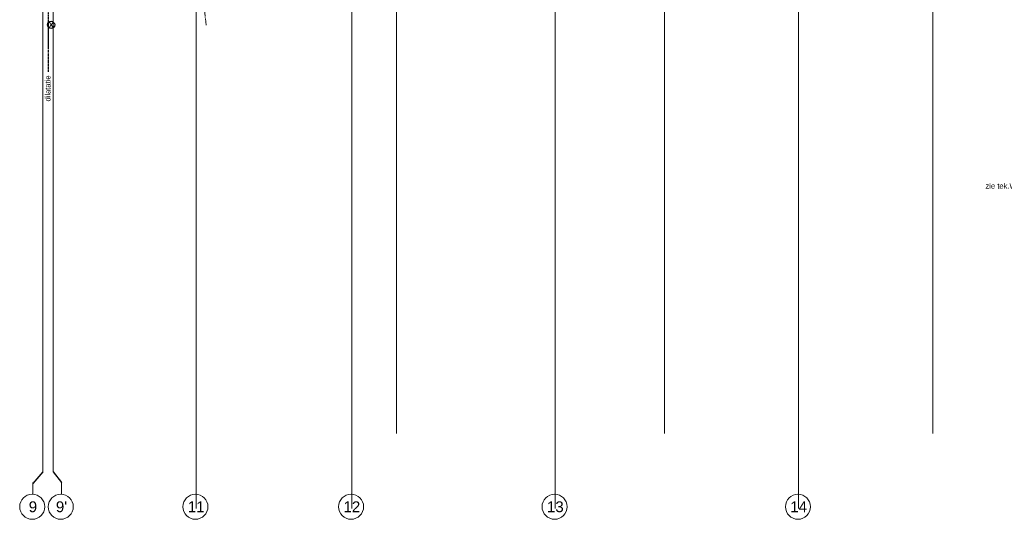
# Model space of a CAD drawing. Header units: millimetres. Extents: x -38031 to 110605, y -30229 to 92226.
# Tile 4 of 256: x -4937 to 22615, y -16330 to -2345. Entities that reach past the tile are written whole.
import ezdxf

# ---------------------------------------------------------------- set-up
doc = ezdxf.new("R2010")
doc.units = ezdxf.units.MM
doc.header["$LTSCALE"] = 50
doc.set_wipeout_variables(frame=1)
doc.linetypes.add('STYLE_07', pattern=[1.875, 0.625, -0.20828, 0.625, -0.20836, 0.06943, -0.13893])
doc.linetypes.add('STYLE_11', pattern=[5, 3.888855, -0.416718, 0.277786, -0.416641])
for name, color, linetype, lineweight in [('00 ALGEMEEN', 7, 'Continuous', 15), ('05 LINE-.Stramien', 1, 'STYLE_11', 15), ('stramien', 1, 'Continuous', 15)]:
    doc.layers.add(name, color=color, linetype=linetype, lineweight=lineweight)
for name, color, linetype in [('AL$1A---_ALGEMEEN', 8, 'Continuous'), ('AT$1A---_TEKST035', 8, 'Continuous'), ('AT$1A---_TEKST100', 8, 'Continuous'), ('BOUWKUNDIG', 8, 'Continuous')]:
    doc.layers.add(name, color=color, linetype=linetype)
doc.styles.add('Arial', font='ARIAL.TTF')
doc.styles.add('Arial (bold)', font='ARIALBD.TTF')

# ---------------------------------------------------------------- blocks, each defined once
blk = doc.blocks.new('21x_zaagwerk')
at = {"layer": 'AL$1A---_ALGEMEEN', "color": 0}
blk.add_circle((0, 0), 100, dxfattribs=at)
at = {"layer": 'AT$1A---_TEKST100', "insert": (-68, 74), "char_height": 151.52, "attachment_point": 1, "line_spacing_factor": 0.967741, "style": 'Arial (bold)'}
blk.add_mtext('{\\C256;\\lX}', dxfattribs=at)
blk = doc.blocks.new('Group-146')
at = {"layer": 'AL$1A---_ALGEMEEN', "color": 0, "linetype": 'STYLE_07'}
blk.add_line((-60505, -15739), (-60505, -32382), dxfattribs=at)
at = {"layer": 'AT$1A---_TEKST100', "insert": (-60588, -33211), "char_height": 151.52, "attachment_point": 1, "rotation": 90, "line_spacing_factor": 0.967741, "style": 'Arial'}
blk.add_mtext('{\\C256;\\ldilatatie}', dxfattribs=at)
blk = doc.blocks.new('Group-147')
at = {"layer": 'AL$1A---_ALGEMEEN', "color": 0}
blk.add_blockref('Group-146', (0, 0), dxfattribs=at)
blk = doc.blocks.new('metselwerk zo gevel 1e verd')
at = {"layer": '05 LINE-.Stramien', "color": 8}
blk.add_line((-88661.009, -2517.50786), (-88661.009, 932.49214), dxfattribs=at)
blk = doc.blocks.new('200254 W 211 30-06-2008')
at = {"layer": 'AL$1A---_ALGEMEEN'}
for p, q in [((18948.95, 2715.95), (18943.4, 2709.49)), ((18954.75, 2715.95), (18959.4, 2709.92))]:
    blk.add_line(p, q, dxfattribs=at)
at = {"layer": 'stramien', "linetype": 'STYLE_07', "ltscale": 50}
for p, q in [((18954.75, 2715.95), (18954.75, 4240.03)), ((19446.95, 2737.41), (19446.95, 3963.01)), ((18948.95, 2715.95), (18948.95, 3314.31)), ((19146.95, 2737.41), (19146.95, 3316.41)), ((19296.95, 2737.41), (19296.95, 3316.41))]:
    blk.add_line(p, q, dxfattribs=at)
at = {"layer": 'stramien'}
for p, q in [((18948.95, 2715.95), (18943.4, 2709.49)), ((18954.75, 2715.95), (18959.4, 2709.92))]:
    blk.add_line(p, q, dxfattribs=at)
at = {"layer": 'AL$1A---_ALGEMEEN', "xscale": 0.02, "yscale": 0.02, "zscale": 0.02}
for name, p in [('Group-147', (20161.97, 3587.45)), ('21x_zaagwerk', (18953.59, 2966.14))]:
    blk.add_blockref(name, p, dxfattribs=at)
at = {"layer": 'AT$1A---_TEKST035', "insert": (19488.75, 2875.95), "char_height": 3.0305, "attachment_point": 5, "line_spacing_factor": 0.967741, "style": 'Arial'}
blk.add_mtext('{\\C256;\\lzie tek.W610}', dxfattribs=at)
at = {"linetype": 'Continuous'}
for points in [[(18966, 2696.35), (18965.97, 2695.66), (18965.87, 2694.98), (18965.7, 2694.32), (18965.47, 2693.67), (18965.17, 2693.05), (18964.82, 2692.46), (18964.41, 2691.91), (18963.95, 2691.4), (18963.44, 2690.94), (18962.89, 2690.53), (18962.3, 2690.18), (18961.68, 2689.88), (18961.03, 2689.65), (18960.37, 2689.48), (18959.69, 2689.38), (18959, 2689.35), (18958.32, 2689.38), (18957.64, 2689.48), (18956.97, 2689.65), (18956.32, 2689.88), (18955.7, 2690.18), (18955.11, 2690.53), (18954.56, 2690.94), (18954.05, 2691.4), (18953.59, 2691.91), (18953.18, 2692.46), (18952.83, 2693.05), (18952.53, 2693.67), (18952.3, 2694.32), (18952.14, 2694.98), (18952.03, 2695.66), (18952, 2696.35), (18952.03, 2697.04), (18952.14, 2697.72), (18952.3, 2698.38), (18952.53, 2699.03), (18952.83, 2699.65), (18953.18, 2700.24), (18953.59, 2700.79), (18954.05, 2701.3), (18954.56, 2701.76), (18955.11, 2702.17), (18955.7, 2702.52), (18956.32, 2702.82), (18956.97, 2703.05), (18957.64, 2703.22), (18958.32, 2703.32), (18959, 2703.35), (18959.69, 2703.32), (18960.37, 2703.22), (18961.03, 2703.05), (18961.68, 2702.82), (18962.3, 2702.52), (18962.89, 2702.17), (18963.44, 2701.76), (18963.95, 2701.3), (18964.41, 2700.79), (18964.82, 2700.24), (18965.17, 2699.65), (18965.47, 2699.03), (18965.7, 2698.38), (18965.87, 2697.72), (18965.97, 2697.04)], [(19041.35, 2696.36), (19041.32, 2695.67), (19041.21, 2694.99), (19041.05, 2694.33), (19040.82, 2693.68), (19040.52, 2693.06), (19040.17, 2692.47), (19039.76, 2691.92), (19039.3, 2691.41), (19038.79, 2690.95), (19038.24, 2690.54), (19037.65, 2690.19), (19037.03, 2689.89), (19036.38, 2689.66), (19035.71, 2689.49), (19035.04, 2689.39), (19034.35, 2689.36), (19033.66, 2689.39), (19032.98, 2689.49), (19032.32, 2689.66), (19031.67, 2689.89), (19031.05, 2690.19), (19030.46, 2690.54), (19029.91, 2690.95), (19029.4, 2691.41), (19028.94, 2691.92), (19028.53, 2692.47), (19028.18, 2693.06), (19027.88, 2693.68), (19027.65, 2694.33), (19027.48, 2694.99), (19027.38, 2695.67), (19027.35, 2696.36), (19027.38, 2697.05), (19027.48, 2697.73), (19027.65, 2698.39), (19027.88, 2699.04), (19028.18, 2699.66), (19028.53, 2700.25), (19028.94, 2700.8), (19029.4, 2701.31), (19029.91, 2701.77), (19030.46, 2702.18), (19031.05, 2702.53), (19031.67, 2702.83), (19032.32, 2703.06), (19032.98, 2703.22), (19033.66, 2703.33), (19034.35, 2703.36), (19035.04, 2703.33), (19035.71, 2703.22), (19036.38, 2703.06), (19037.03, 2702.83), (19037.65, 2702.53), (19038.24, 2702.18), (19038.79, 2701.77), (19039.3, 2701.31), (19039.76, 2700.8), (19040.17, 2700.25), (19040.52, 2699.66), (19040.82, 2699.04), (19041.05, 2698.39), (19041.21, 2697.73), (19041.32, 2697.05)], [(19128.49, 2696.36), (19128.46, 2695.67), (19128.35, 2694.99), (19128.19, 2694.33), (19127.96, 2693.68), (19127.66, 2693.06), (19127.31, 2692.47), (19126.9, 2691.92), (19126.44, 2691.41), (19125.93, 2690.95), (19125.38, 2690.54), (19124.79, 2690.19), (19124.17, 2689.89), (19123.52, 2689.66), (19122.85, 2689.49), (19122.18, 2689.39), (19121.49, 2689.36), (19120.8, 2689.39), (19120.12, 2689.49), (19119.46, 2689.66), (19118.81, 2689.89), (19118.19, 2690.19), (19117.6, 2690.54), (19117.05, 2690.95), (19116.54, 2691.41), (19116.08, 2691.92), (19115.67, 2692.47), (19115.32, 2693.06), (19115.02, 2693.68), (19114.79, 2694.33), (19114.62, 2694.99), (19114.52, 2695.67), (19114.49, 2696.36), (19114.52, 2697.05), (19114.62, 2697.73), (19114.79, 2698.39), (19115.02, 2699.04), (19115.32, 2699.66), (19115.67, 2700.25), (19116.08, 2700.8), (19116.54, 2701.31), (19117.05, 2701.77), (19117.6, 2702.18), (19118.19, 2702.53), (19118.81, 2702.83), (19119.46, 2703.06), (19120.12, 2703.22), (19120.8, 2703.33), (19121.49, 2703.36), (19122.18, 2703.33), (19122.85, 2703.22), (19123.52, 2703.06), (19124.17, 2702.83), (19124.79, 2702.53), (19125.38, 2702.18), (19125.93, 2701.77), (19126.44, 2701.31), (19126.9, 2700.8), (19127.31, 2700.25), (19127.66, 2699.66), (19127.96, 2699.04), (19128.19, 2698.39), (19128.35, 2697.73), (19128.46, 2697.05)], [(19242.35, 2696.36), (19242.32, 2695.67), (19242.21, 2694.99), (19242.05, 2694.33), (19241.82, 2693.68), (19241.52, 2693.06), (19241.17, 2692.47), (19240.76, 2691.92), (19240.3, 2691.41), (19239.79, 2690.95), (19239.24, 2690.54), (19238.65, 2690.19), (19238.03, 2689.89), (19237.38, 2689.66), (19236.71, 2689.49), (19236.04, 2689.39), (19235.35, 2689.36), (19234.66, 2689.39), (19233.98, 2689.49), (19233.32, 2689.66), (19232.67, 2689.89), (19232.05, 2690.19), (19231.46, 2690.54), (19230.91, 2690.95), (19230.4, 2691.41), (19229.94, 2691.92), (19229.53, 2692.47), (19229.18, 2693.06), (19228.88, 2693.68), (19228.65, 2694.33), (19228.48, 2694.99), (19228.38, 2695.67), (19228.35, 2696.36), (19228.38, 2697.05), (19228.48, 2697.73), (19228.65, 2698.39), (19228.88, 2699.04), (19229.18, 2699.66), (19229.53, 2700.25), (19229.94, 2700.8), (19230.4, 2701.31), (19230.91, 2701.77), (19231.46, 2702.18), (19232.05, 2702.53), (19232.67, 2702.83), (19233.32, 2703.06), (19233.98, 2703.22), (19234.66, 2703.33), (19235.35, 2703.36), (19236.04, 2703.33), (19236.71, 2703.22), (19237.38, 2703.06), (19238.03, 2702.83), (19238.65, 2702.53), (19239.24, 2702.18), (19239.79, 2701.77), (19240.3, 2701.31), (19240.76, 2700.8), (19241.17, 2700.25), (19241.52, 2699.66), (19241.82, 2699.04), (19242.05, 2698.39), (19242.21, 2697.73), (19242.32, 2697.05)], [(19378.55, 2696.36), (19378.52, 2695.67), (19378.41, 2694.99), (19378.25, 2694.33), (19378.02, 2693.68), (19377.72, 2693.06), (19377.37, 2692.47), (19376.96, 2691.92), (19376.5, 2691.41), (19375.99, 2690.95), (19375.44, 2690.54), (19374.85, 2690.19), (19374.23, 2689.89), (19373.58, 2689.66), (19372.91, 2689.49), (19372.24, 2689.39), (19371.55, 2689.36), (19370.86, 2689.39), (19370.18, 2689.49), (19369.52, 2689.66), (19368.87, 2689.89), (19368.25, 2690.19), (19367.66, 2690.54), (19367.11, 2690.95), (19366.6, 2691.41), (19366.14, 2691.92), (19365.73, 2692.47), (19365.38, 2693.06), (19365.08, 2693.68), (19364.85, 2694.33), (19364.68, 2694.99), (19364.58, 2695.67), (19364.55, 2696.36), (19364.58, 2697.05), (19364.68, 2697.73), (19364.85, 2698.39), (19365.08, 2699.04), (19365.38, 2699.66), (19365.73, 2700.25), (19366.14, 2700.8), (19366.6, 2701.31), (19367.11, 2701.77), (19367.66, 2702.18), (19368.25, 2702.53), (19368.87, 2702.83), (19369.52, 2703.06), (19370.18, 2703.22), (19370.86, 2703.33), (19371.55, 2703.36), (19372.24, 2703.33), (19372.91, 2703.22), (19373.58, 2703.06), (19374.23, 2702.83), (19374.85, 2702.53), (19375.44, 2702.18), (19375.99, 2701.77), (19376.5, 2701.31), (19376.96, 2700.8), (19377.37, 2700.25), (19377.72, 2699.66), (19378.02, 2699.04), (19378.25, 2698.39), (19378.41, 2697.73), (19378.52, 2697.05)]]:
    blk.add_wipeout(points, dxfattribs=at).dxf.layer = 'AL$1A---_ALGEMEEN'
at = {"layer": 'stramien', "linetype": 'STYLE_07', "ltscale": 50}
for p, q in [((19034.75, 2695.43), (19034.75, 4240.03)), ((19121.89, 2695.43), (19121.89, 4240.03)), ((19235.75, 2695.43), (19235.75, 4240.03)), ((19371.95, 2695.43), (19371.95, 4240.03))]:
    blk.add_line(p, q, dxfattribs=at)
at = {"layer": 'stramien', "linetype": 'Continuous'}
for p, q in [((18959.4, 2703.17), (18959.4, 2709.92)), ((19034.75, 2703.18), (19034.75, 2709.93)), ((19121.89, 2703.18), (19121.89, 2709.93)), ((19235.75, 2703.18), (19235.75, 2709.93)), ((19371.95, 2703.18), (19371.95, 2709.93))]:
    blk.add_line(p, q, dxfattribs=at)
for centre in [(19034.35, 2696.36), (19121.49, 2696.36), (19235.35, 2696.36), (19371.55, 2696.36)]:
    blk.add_circle(centre, 7, dxfattribs=at)
at = {"layer": 'stramien', "char_height": 6.061, "attachment_point": 2, "line_spacing_factor": 0.967741, "style": 'Arial'}
for s, insert in [("{\\C1;\\l9'}", (18959.4, 2699.4)), ('{\\C1;\\l11}', (19034.75, 2699.41)), ('{\\C1;\\l12}', (19121.89, 2699.41)), ('{\\C1;\\l13}', (19235.75, 2699.41)), ('{\\C1;\\l14}', (19371.95, 2699.41))]:
    blk.add_mtext(s, dxfattribs=dict(at, insert=insert))
at = {"linetype": 'Continuous'}
blk.add_wipeout([(18950, 2696.35), (18949.97, 2695.66), (18949.87, 2694.98), (18949.7, 2694.32), (18949.47, 2693.67), (18949.17, 2693.05), (18948.82, 2692.46), (18948.41, 2691.91), (18947.95, 2691.4), (18947.44, 2690.94), (18946.89, 2690.53), (18946.3, 2690.18), (18945.68, 2689.88), (18945.03, 2689.65), (18944.37, 2689.48), (18943.69, 2689.38), (18943, 2689.35), (18942.32, 2689.38), (18941.64, 2689.48), (18940.97, 2689.65), (18940.32, 2689.88), (18939.7, 2690.18), (18939.11, 2690.53), (18938.56, 2690.94), (18938.05, 2691.4), (18937.59, 2691.91), (18937.18, 2692.46), (18936.83, 2693.05), (18936.53, 2693.67), (18936.3, 2694.32), (18936.14, 2694.98), (18936.03, 2695.66), (18936, 2696.35), (18936.03, 2697.04), (18936.14, 2697.72), (18936.3, 2698.38), (18936.53, 2699.03), (18936.83, 2699.65), (18937.18, 2700.24), (18937.59, 2700.79), (18938.05, 2701.3), (18938.56, 2701.76), (18939.11, 2702.17), (18939.7, 2702.52), (18940.32, 2702.82), (18940.97, 2703.05), (18941.64, 2703.22), (18942.32, 2703.32), (18943, 2703.35), (18943.69, 2703.32), (18944.37, 2703.22), (18945.03, 2703.05), (18945.68, 2702.82), (18946.3, 2702.52), (18946.89, 2702.17), (18947.44, 2701.76), (18947.95, 2701.3), (18948.41, 2700.79), (18948.82, 2700.24), (18949.17, 2699.65), (18949.47, 2699.03), (18949.7, 2698.38), (18949.87, 2697.72), (18949.97, 2697.04)], dxfattribs=at).dxf.layer = 'AL$1A---_ALGEMEEN'
at = {"layer": 'stramien', "linetype": 'Continuous'}
blk.add_line((18943.4, 2703.17), (18943.4, 2709.92), dxfattribs=at)
for centre in [(18943, 2696.35), (18959, 2696.35)]:
    blk.add_circle(centre, 7, dxfattribs=at)
at = {"layer": '00 ALGEMEEN', "color": 0, "xscale": 0.02, "yscale": 0.02, "zscale": 0.02, "rotation": 6.40755072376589}
blk.add_blockref('metselwerk zo gevel 1e verd', (20796.89, 3213.85), dxfattribs=at)
at = {"layer": 'stramien', "insert": (18943.4, 2699.4), "char_height": 6.061, "attachment_point": 2, "line_spacing_factor": 0.967741, "style": 'Arial'}
blk.add_mtext('{\\C1;\\l9}', dxfattribs=at)

msp = doc.modelspace()

# ---------------------------------------------------------------- block references
at = {"layer": 'BOUWKUNDIG', "xscale": 50, "yscale": 50, "zscale": 50}
msp.add_blockref('200254 W 211 30-06-2008', (-951737.5, -150797.3), dxfattribs=at)

doc.saveas('drawing.dxf')
